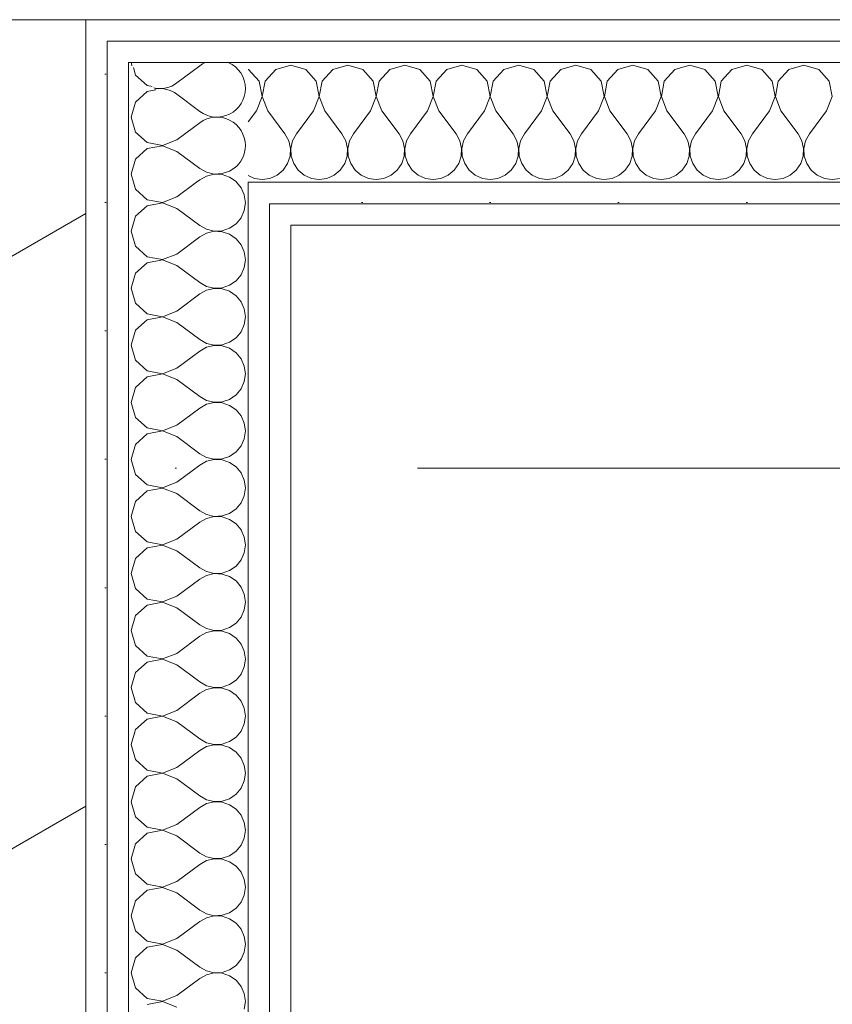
# Model space of a CAD drawing. Header units: millimetres. Extents: x -2532 to 181134, y -4151 to 53885.
# Tile 177 of 220: x 33025 to 33500, y 3732 to 4307. Entities that reach past the tile are written whole.
import ezdxf
from ezdxf.enums import TextEntityAlignment as Align

# ---------------------------------------------------------------- set-up
doc = ezdxf.new("R2010")
doc.units = ezdxf.units.MM
doc.header["$MEASUREMENT"] = 0
doc.linetypes.add('Dot & Dashed', pattern=[670.277762, 352.777767, -176.388884, 0, -141.111112])
doc.linetypes.add('Wipeout_Contour', pattern=[1000, 0, -1000])
for name, color, linetype in [('AR - Teljed', 7, 'Continuous'), ('New_AR - Seinad SS 2', 7, 'Continuous'), ('New_SA - ripplaed', 7, 'Continuous')]:
    doc.layers.add(name, color=color, linetype=linetype)
for name, color, linetype, lineweight in [('AR - Teljed_Pen_No__4', 8, 'Continuous', 13), ('New_AR - Seinad SS 2_Pen_No__207', 5, 'Continuous', 13), ('New_SA - ripplaed_Pen_No__207', 5, 'Continuous', 9)]:
    doc.layers.add(name, color=color, linetype=linetype, lineweight=lineweight)
doc.styles.add('GENERATED_STYLE_1', font='txt')
pattern_1 = [(0, (0, 0), (0, 75), [0, -75])]

# ---------------------------------------------------------------- blocks, each defined once
blk = doc.blocks.new('Slab_180_1', base_point=(32063.91, 3285.23))
at = {"layer": 'New_SA - ripplaed_Pen_No__207', "linetype": 'Continuous'}
h = blk.add_hatch(dxfattribs=at)
h.set_pattern_fill('Grass_0001', color=256, style=0, pattern_type=2)
h.set_pattern_definition([(90, (0, 0), (-600, 0), [86.6025, -259.8076]), (90, (300, 173.2), (-600, 0), [86.6025, -259.8076]), (30, (0, 0), (-300, 519.615), [86.6025, -259.8076]), (30, (0, 346.4), (-300, 519.615), [86.6025, -259.8076]), (150, (0, 0), (300, 519.615), [86.6025, -259.8076]), (150, (0, 346.4), (300, 519.615), [86.6025, -259.8076])])
h.paths.add_polyline_path([(32063.91, 3285.23), (33063.5, 3285.23), (33063.5, 4306.93), (32063.91, 4306.93)])
at = {"layer": 'New_SA - ripplaed_Pen_No__207', "linetype": 'Continuous', "flags": 128}
blk.add_lwpolyline([(32063.91, 3285.23), (33063.5, 3285.23), (33063.5, 4306.93), (32063.91, 4306.93)], close=True, dxfattribs=at)
blk = doc.blocks.new('*X885')
at = {"layer": 'New_AR - Seinad SS 2_Pen_No__207', "linetype": 'Continuous'}
for p, q in [((33091.38, 4279.04), (33092.65, 4274.57)), ((33092.65, 4274.57), (33099.38, 4268.43)), ((33099.38, 4264.91), (33092.65, 4258.76)), ((33099.38, 4268.43), (33102.61, 4267.81)), ((33104.54, 4265.88), (33099.38, 4264.91)), ((33092.65, 4258.76), (33090.16, 4250)), ((33090.16, 4250), (33092.65, 4241.24)), ((33092.65, 4241.24), (33099.38, 4235.09)), ((33116.83, 4236.67), (33126.5, 4243.92)), ((33099.38, 4235.09), (33108.33, 4233.4)), ((33108.33, 4233.4), (33116.83, 4236.67)), ((33099.38, 4231.57), (33092.65, 4225.43)), ((33108.33, 4233.27), (33099.38, 4231.57)), ((33116.83, 4230), (33108.33, 4233.27)), ((33116.83, 4230), (33130.16, 4220)), ((33092.65, 4225.43), (33090.16, 4216.67)), ((33130.16, 4220), (33134.19, 4217.77)), ((33134.19, 4217.77), (33138.67, 4216.73)), ((33143.26, 4216.96), (33147.62, 4218.43)), ((33147.62, 4218.43), (33150.22, 4220.21)), ((33090.16, 4216.67), (33091.51, 4211.93)), ((33128.29, 4211.93), (33130.16, 4213.33)), ((33134.19, 4215.56), (33130.16, 4213.33)), ((33138.67, 4216.6), (33134.19, 4215.56)), ((33138.67, 4216.73), (33143.26, 4216.96)), ((33143.26, 4216.38), (33138.67, 4216.6)), ((33147.62, 4214.91), (33143.26, 4216.38)), ((33151.41, 4212.3), (33147.62, 4214.91)), ((33151.72, 4211.93), (33151.41, 4212.3))]:
    blk.add_line(p, q, dxfattribs=at)
blk = doc.blocks.new('*X886')
at = {"layer": 'New_AR - Seinad SS 2_Pen_No__207', "linetype": 'Continuous'}
for p, q in [((33091.51, 4211.93), (33092.65, 4207.9)), ((33116.83, 4203.33), (33128.29, 4211.93)), ((33154.34, 4208.76), (33151.72, 4211.93)), ((33092.65, 4207.9), (33099.38, 4201.76)), ((33156.2, 4204.55), (33154.34, 4208.76)), ((33099.38, 4201.76), (33108.33, 4200.07)), ((33108.33, 4199.93), (33099.38, 4198.24)), ((33108.33, 4200.07), (33116.83, 4203.33)), ((33116.83, 4196.67), (33108.33, 4199.93)), ((33156.83, 4200), (33156.2, 4204.55)), ((33156.2, 4195.45), (33156.83, 4200)), ((33099.38, 4198.24), (33092.65, 4192.1)), ((33116.83, 4196.67), (33130.16, 4186.67)), ((33154.34, 4191.24), (33156.2, 4195.45)), ((33092.65, 4192.1), (33090.16, 4183.33)), ((33151.41, 4187.7), (33154.34, 4191.24)), ((33090.16, 4183.33), (33092.65, 4174.57)), ((33130.16, 4186.67), (33134.19, 4184.44)), ((33134.19, 4184.44), (33138.67, 4183.4)), ((33138.67, 4183.27), (33134.19, 4182.23)), ((33138.67, 4183.4), (33143.26, 4183.62)), ((33143.26, 4183.04), (33138.67, 4183.27)), ((33143.26, 4183.62), (33147.62, 4185.09)), ((33147.62, 4181.57), (33143.26, 4183.04)), ((33147.62, 4185.09), (33151.41, 4187.7)), ((33116.83, 4170), (33130.16, 4180)), ((33134.19, 4182.23), (33130.16, 4180)), ((33151.41, 4178.97), (33147.62, 4181.57)), ((33154.34, 4175.43), (33151.41, 4178.97)), ((33092.65, 4174.57), (33099.38, 4168.43)), ((33156.2, 4171.22), (33154.34, 4175.43)), ((33156.83, 4166.67), (33156.2, 4171.22)), ((33099.38, 4168.43), (33108.33, 4166.73)), ((33108.33, 4166.6), (33099.38, 4164.91)), ((33108.33, 4166.73), (33116.83, 4170)), ((33116.83, 4163.33), (33108.33, 4166.6)), ((33156.2, 4162.11), (33156.83, 4166.67)), ((33099.38, 4164.91), (33092.65, 4158.76)), ((33116.83, 4163.33), (33130.16, 4153.33)), ((33154.34, 4157.9), (33156.2, 4162.11)), ((33092.65, 4158.76), (33090.16, 4150)), ((33147.62, 4151.76), (33151.41, 4154.36)), ((33151.41, 4154.36), (33154.34, 4157.9)), ((33090.16, 4150), (33092.65, 4141.24)), ((33130.16, 4153.33), (33134.19, 4151.11)), ((33134.19, 4148.89), (33130.16, 4146.67)), ((33134.19, 4151.11), (33138.67, 4150.07)), ((33138.67, 4149.93), (33134.19, 4148.89)), ((33138.67, 4150.07), (33143.26, 4150.29)), ((33143.26, 4149.71), (33138.67, 4149.93)), ((33143.26, 4150.29), (33147.62, 4151.76)), ((33147.62, 4148.24), (33143.26, 4149.71)), ((33151.41, 4145.64), (33147.62, 4148.24)), ((33116.83, 4136.67), (33130.16, 4146.67)), ((33154.34, 4142.1), (33151.41, 4145.64)), ((33092.65, 4141.24), (33099.38, 4135.09)), ((33108.33, 4133.4), (33116.83, 4136.67)), ((33156.2, 4137.89), (33154.34, 4142.1)), ((33156.83, 4133.33), (33156.2, 4137.89)), ((33099.38, 4131.57), (33092.65, 4125.43)), ((33099.38, 4135.09), (33108.33, 4133.4)), ((33108.33, 4133.27), (33099.38, 4131.57)), ((33116.83, 4130), (33108.33, 4133.27)), ((33156.2, 4128.78), (33156.83, 4133.33)), ((33092.65, 4125.43), (33090.16, 4116.67)), ((33116.83, 4130), (33130.16, 4120)), ((33154.34, 4124.57), (33156.2, 4128.78)), ((33130.16, 4120), (33134.19, 4117.77)), ((33147.62, 4118.43), (33151.41, 4121.03)), ((33151.41, 4121.03), (33154.34, 4124.57)), ((33090.16, 4116.67), (33092.65, 4107.9)), ((33134.19, 4115.56), (33130.16, 4113.33)), ((33134.19, 4117.77), (33138.67, 4116.73)), ((33138.67, 4116.6), (33134.19, 4115.56)), ((33138.67, 4116.73), (33143.26, 4116.96)), ((33143.26, 4116.38), (33138.67, 4116.6)), ((33143.26, 4116.96), (33147.62, 4118.43)), ((33147.62, 4114.91), (33143.26, 4116.38)), ((33151.41, 4112.3), (33147.62, 4114.91)), ((33092.65, 4107.9), (33099.38, 4101.76)), ((33116.83, 4103.33), (33130.16, 4113.33)), ((33154.34, 4108.76), (33151.41, 4112.3)), ((33156.2, 4104.55), (33154.34, 4108.76)), ((33108.33, 4100.07), (33116.83, 4103.33)), ((33156.83, 4100), (33156.2, 4104.55)), ((33099.38, 4098.24), (33092.65, 4092.1)), ((33099.38, 4101.76), (33108.33, 4100.07)), ((33108.33, 4099.93), (33099.38, 4098.24)), ((33116.83, 4096.67), (33108.33, 4099.93)), ((33116.83, 4096.67), (33130.16, 4086.67)), ((33156.2, 4095.45), (33156.83, 4100)), ((33092.65, 4092.1), (33090.16, 4083.33)), ((33151.41, 4087.7), (33154.34, 4091.24)), ((33154.34, 4091.24), (33156.2, 4095.45)), ((33130.16, 4086.67), (33134.19, 4084.44)), ((33143.26, 4083.62), (33147.62, 4085.09)), ((33147.62, 4085.09), (33151.41, 4087.7)), ((33090.16, 4083.33), (33092.65, 4074.57)), ((33116.83, 4070), (33130.16, 4080)), ((33134.19, 4082.23), (33130.16, 4080)), ((33134.19, 4084.44), (33138.67, 4083.4)), ((33138.67, 4083.27), (33134.19, 4082.23)), ((33138.67, 4083.4), (33143.26, 4083.62)), ((33143.26, 4083.04), (33138.67, 4083.27)), ((33147.62, 4081.57), (33143.26, 4083.04)), ((33151.41, 4078.97), (33147.62, 4081.57)), ((33092.65, 4074.57), (33099.38, 4068.43)), ((33154.34, 4075.43), (33151.41, 4078.97)), ((33156.2, 4071.22), (33154.34, 4075.43)), ((33099.38, 4068.43), (33108.33, 4066.73)), ((33108.33, 4066.73), (33116.83, 4070)), ((33156.83, 4066.67), (33156.2, 4071.22)), ((33099.38, 4064.91), (33092.65, 4058.76)), ((33108.33, 4066.6), (33099.38, 4064.91)), ((33116.83, 4063.33), (33108.33, 4066.6)), ((33116.83, 4063.33), (33130.16, 4053.33)), ((33154.34, 4057.9), (33156.2, 4062.11)), ((33156.2, 4062.11), (33156.83, 4066.67)), ((33092.65, 4058.76), (33090.16, 4050)), ((33151.41, 4054.36), (33154.34, 4057.9)), ((33130.16, 4053.33), (33134.19, 4051.11)), ((33134.19, 4051.11), (33138.67, 4050.07)), ((33138.67, 4050.07), (33143.26, 4050.29)), ((33143.26, 4050.29), (33147.62, 4051.76)), ((33147.62, 4051.76), (33151.41, 4054.36)), ((33090.16, 4050), (33092.65, 4041.24)), ((33116.83, 4036.67), (33130.16, 4046.67)), ((33134.19, 4048.89), (33130.16, 4046.67)), ((33138.67, 4049.93), (33134.19, 4048.89)), ((33143.26, 4049.71), (33138.67, 4049.93)), ((33147.62, 4048.24), (33143.26, 4049.71)), ((33151.41, 4045.64), (33147.62, 4048.24)), ((33154.34, 4042.1), (33151.41, 4045.64)), ((33092.65, 4041.24), (33099.38, 4035.09)), ((33156.2, 4037.89), (33154.34, 4042.1)), ((33099.38, 4035.09), (33108.33, 4033.4)), ((33108.33, 4033.27), (33099.38, 4031.57)), ((33108.33, 4033.4), (33116.83, 4036.67)), ((33116.83, 4030), (33108.33, 4033.27)), ((33156.83, 4033.33), (33156.2, 4037.89)), ((33156.2, 4028.78), (33156.83, 4033.33)), ((33099.38, 4031.57), (33092.65, 4025.43)), ((33116.83, 4030), (33130.16, 4020)), ((33154.34, 4024.57), (33156.2, 4028.78)), ((33092.65, 4025.43), (33090.16, 4016.67)), ((33151.41, 4021.03), (33154.34, 4024.57)), ((33090.16, 4016.67), (33092.65, 4007.9)), ((33130.16, 4020), (33134.19, 4017.77)), ((33134.19, 4017.77), (33138.67, 4016.73)), ((33138.67, 4016.6), (33134.19, 4015.56)), ((33138.67, 4016.73), (33143.26, 4016.96)), ((33143.26, 4016.38), (33138.67, 4016.6)), ((33143.26, 4016.96), (33147.62, 4018.43)), ((33147.62, 4014.91), (33143.26, 4016.38)), ((33147.62, 4018.43), (33151.41, 4021.03)), ((33116.83, 4003.33), (33130.16, 4013.33)), ((33134.19, 4015.56), (33130.16, 4013.33)), ((33151.41, 4012.3), (33147.62, 4014.91)), ((33154.34, 4008.76), (33151.41, 4012.3)), ((33092.65, 4007.9), (33099.38, 4001.76)), ((33156.2, 4004.55), (33154.34, 4008.76)), ((33156.83, 4000), (33156.2, 4004.55)), ((33099.38, 4001.76), (33108.33, 4000.07)), ((33108.33, 3999.93), (33099.38, 3998.24)), ((33108.33, 4000.07), (33116.83, 4003.33)), ((33116.83, 3996.67), (33108.33, 3999.93)), ((33156.2, 3995.45), (33156.83, 4000)), ((33099.38, 3998.24), (33092.65, 3992.1)), ((33116.83, 3996.67), (33130.16, 3986.67)), ((33154.34, 3991.24), (33156.2, 3995.45)), ((33092.65, 3992.1), (33090.16, 3983.33)), ((33147.62, 3985.09), (33151.41, 3987.7)), ((33151.41, 3987.7), (33154.34, 3991.24)), ((33090.16, 3983.33), (33092.65, 3974.57)), ((33130.16, 3986.67), (33134.19, 3984.44)), ((33134.19, 3982.23), (33130.16, 3980)), ((33134.19, 3984.44), (33138.67, 3983.4)), ((33138.67, 3983.27), (33134.19, 3982.23)), ((33138.67, 3983.4), (33143.26, 3983.62)), ((33143.26, 3983.04), (33138.67, 3983.27)), ((33143.26, 3983.62), (33147.62, 3985.09)), ((33147.62, 3981.57), (33143.26, 3983.04)), ((33151.41, 3978.97), (33147.62, 3981.57)), ((33116.83, 3970), (33130.16, 3980)), ((33154.34, 3975.43), (33151.41, 3978.97)), ((33092.65, 3974.57), (33099.38, 3968.43)), ((33108.33, 3966.73), (33116.83, 3970)), ((33156.2, 3971.22), (33154.34, 3975.43)), ((33156.83, 3966.67), (33156.2, 3971.22)), ((33099.38, 3964.91), (33092.65, 3958.76)), ((33099.38, 3968.43), (33108.33, 3966.73)), ((33108.33, 3966.6), (33099.38, 3964.91)), ((33116.83, 3963.33), (33108.33, 3966.6)), ((33156.2, 3962.11), (33156.83, 3966.67)), ((33092.65, 3958.76), (33090.16, 3950)), ((33116.83, 3963.33), (33130.16, 3953.33)), ((33154.34, 3957.9), (33156.2, 3962.11)), ((33130.16, 3953.33), (33134.19, 3951.11)), ((33147.62, 3951.76), (33151.41, 3954.36)), ((33151.41, 3954.36), (33154.34, 3957.9)), ((33090.16, 3950), (33092.65, 3941.24)), ((33134.19, 3948.89), (33130.16, 3946.67)), ((33134.19, 3951.11), (33138.67, 3950.07)), ((33138.67, 3949.93), (33134.19, 3948.89)), ((33138.67, 3950.07), (33143.26, 3950.29)), ((33143.26, 3949.71), (33138.67, 3949.93)), ((33143.26, 3950.29), (33147.62, 3951.76)), ((33147.62, 3948.24), (33143.26, 3949.71)), ((33151.41, 3945.64), (33147.62, 3948.24)), ((33092.65, 3941.24), (33099.38, 3935.09)), ((33116.83, 3936.67), (33130.16, 3946.67)), ((33154.34, 3942.1), (33151.41, 3945.64)), ((33156.2, 3937.89), (33154.34, 3942.1)), ((33108.33, 3933.4), (33116.83, 3936.67)), ((33156.83, 3933.33), (33156.2, 3937.89)), ((33099.38, 3931.57), (33092.65, 3925.43)), ((33099.38, 3935.09), (33108.33, 3933.4)), ((33108.33, 3933.27), (33099.38, 3931.57)), ((33116.83, 3930), (33108.33, 3933.27)), ((33116.83, 3930), (33130.16, 3920)), ((33156.2, 3928.78), (33156.83, 3933.33)), ((33092.65, 3925.43), (33090.16, 3916.67)), ((33151.41, 3921.03), (33154.34, 3924.57)), ((33154.34, 3924.57), (33156.2, 3928.78)), ((33130.16, 3920), (33134.19, 3917.77)), ((33143.26, 3916.96), (33147.62, 3918.43)), ((33147.62, 3918.43), (33151.41, 3921.03)), ((33090.16, 3916.67), (33092.65, 3907.9)), ((33116.83, 3903.33), (33130.16, 3913.33)), ((33134.19, 3915.56), (33130.16, 3913.33)), ((33134.19, 3917.77), (33138.67, 3916.73)), ((33138.67, 3916.6), (33134.19, 3915.56)), ((33138.67, 3916.73), (33143.26, 3916.96)), ((33143.26, 3916.38), (33138.67, 3916.6)), ((33147.62, 3914.91), (33143.26, 3916.38)), ((33151.41, 3912.3), (33147.62, 3914.91)), ((33154.34, 3908.76), (33151.41, 3912.3)), ((33092.65, 3907.9), (33099.38, 3901.76)), ((33156.2, 3904.55), (33154.34, 3908.76)), ((33099.38, 3901.76), (33108.33, 3900.07)), ((33108.33, 3900.07), (33116.83, 3903.33)), ((33156.83, 3900), (33156.2, 3904.55)), ((33099.38, 3898.24), (33092.65, 3892.1)), ((33108.33, 3899.93), (33099.38, 3898.24)), ((33116.83, 3896.67), (33108.33, 3899.93)), ((33116.83, 3896.67), (33130.16, 3886.67)), ((33154.34, 3891.24), (33156.2, 3895.45)), ((33156.2, 3895.45), (33156.83, 3900)), ((33092.65, 3892.1), (33090.16, 3883.33)), ((33151.41, 3887.7), (33154.34, 3891.24)), ((33130.16, 3886.67), (33134.19, 3884.44)), ((33134.19, 3884.44), (33138.67, 3883.4)), ((33138.67, 3883.4), (33143.26, 3883.62)), ((33143.26, 3883.62), (33147.62, 3885.09)), ((33147.62, 3885.09), (33151.41, 3887.7)), ((33090.16, 3883.33), (33092.65, 3874.57)), ((33116.83, 3870), (33130.16, 3880)), ((33134.19, 3882.23), (33130.16, 3880)), ((33138.67, 3883.27), (33134.19, 3882.23)), ((33143.26, 3883.04), (33138.67, 3883.27)), ((33147.62, 3881.57), (33143.26, 3883.04)), ((33151.41, 3878.97), (33147.62, 3881.57)), ((33154.34, 3875.43), (33151.41, 3878.97)), ((33092.65, 3874.57), (33099.38, 3868.43)), ((33156.2, 3871.22), (33154.34, 3875.43)), ((33099.38, 3868.43), (33108.33, 3866.73)), ((33108.33, 3866.6), (33099.38, 3864.91)), ((33108.33, 3866.73), (33116.83, 3870)), ((33116.83, 3863.33), (33108.33, 3866.6)), ((33156.83, 3866.67), (33156.2, 3871.22)), ((33156.2, 3862.11), (33156.83, 3866.67)), ((33099.38, 3864.91), (33092.65, 3858.76)), ((33116.83, 3863.33), (33130.16, 3853.33)), ((33154.34, 3857.9), (33156.2, 3862.11)), ((33092.65, 3858.76), (33090.16, 3850)), ((33151.41, 3854.36), (33154.34, 3857.9)), ((33090.16, 3850), (33092.65, 3841.24)), ((33130.16, 3853.33), (33134.19, 3851.11)), ((33134.19, 3848.89), (33130.16, 3846.67)), ((33134.19, 3851.11), (33138.67, 3850.07)), ((33138.67, 3849.93), (33134.19, 3848.89)), ((33138.67, 3850.07), (33143.26, 3850.29)), ((33143.26, 3849.71), (33138.67, 3849.93)), ((33143.26, 3850.29), (33147.62, 3851.76)), ((33147.62, 3848.24), (33143.26, 3849.71)), ((33147.62, 3851.76), (33151.41, 3854.36)), ((33116.83, 3836.67), (33130.16, 3846.67)), ((33151.41, 3845.64), (33147.62, 3848.24)), ((33154.34, 3842.1), (33151.41, 3845.64)), ((33092.65, 3841.24), (33099.38, 3835.09)), ((33156.2, 3837.89), (33154.34, 3842.1)), ((33156.83, 3833.33), (33156.2, 3837.89)), ((33099.38, 3835.09), (33108.33, 3833.4)), ((33108.33, 3833.27), (33099.38, 3831.57)), ((33108.33, 3833.4), (33116.83, 3836.67)), ((33116.83, 3830), (33108.33, 3833.27)), ((33156.2, 3828.78), (33156.83, 3833.33)), ((33099.38, 3831.57), (33092.65, 3825.43)), ((33116.83, 3830), (33130.16, 3820)), ((33154.34, 3824.57), (33156.2, 3828.78)), ((33092.65, 3825.43), (33090.16, 3816.67)), ((33147.62, 3818.43), (33151.41, 3821.03)), ((33151.41, 3821.03), (33154.34, 3824.57)), ((33090.16, 3816.67), (33092.65, 3807.9)), ((33130.16, 3820), (33134.19, 3817.77)), ((33134.19, 3815.56), (33130.16, 3813.33)), ((33134.19, 3817.77), (33138.67, 3816.73)), ((33138.67, 3816.6), (33134.19, 3815.56)), ((33138.67, 3816.73), (33143.26, 3816.96)), ((33143.26, 3816.38), (33138.67, 3816.6)), ((33143.26, 3816.96), (33147.62, 3818.43)), ((33147.62, 3814.91), (33143.26, 3816.38)), ((33151.41, 3812.3), (33147.62, 3814.91)), ((33116.83, 3803.33), (33130.16, 3813.33)), ((33154.34, 3808.76), (33151.41, 3812.3)), ((33156.2, 3804.55), (33154.34, 3808.76)), ((33092.65, 3807.9), (33099.38, 3801.76)), ((33108.33, 3800.07), (33116.83, 3803.33)), ((33156.83, 3800), (33156.2, 3804.55)), ((33099.38, 3798.24), (33092.65, 3792.1)), ((33099.38, 3801.76), (33108.33, 3800.07)), ((33108.33, 3799.93), (33099.38, 3798.24)), ((33116.83, 3796.67), (33108.33, 3799.93)), ((33156.2, 3795.45), (33156.83, 3800)), ((33092.65, 3792.1), (33090.16, 3783.33)), ((33116.83, 3796.67), (33130.16, 3786.67)), ((33154.34, 3791.24), (33156.2, 3795.45)), ((33130.16, 3786.67), (33134.19, 3784.44)), ((33147.62, 3785.09), (33151.41, 3787.7)), ((33151.41, 3787.7), (33154.34, 3791.24)), ((33090.16, 3783.33), (33092.65, 3774.57)), ((33116.83, 3770), (33130.16, 3780)), ((33134.19, 3782.23), (33130.16, 3780)), ((33134.19, 3784.44), (33138.67, 3783.4)), ((33138.67, 3783.27), (33134.19, 3782.23)), ((33138.67, 3783.4), (33143.26, 3783.62)), ((33143.26, 3783.04), (33138.67, 3783.27)), ((33143.26, 3783.62), (33147.62, 3785.09)), ((33147.62, 3781.57), (33143.26, 3783.04)), ((33151.41, 3778.97), (33147.62, 3781.57)), ((33092.65, 3774.57), (33099.38, 3768.43)), ((33154.34, 3775.43), (33151.41, 3778.97)), ((33156.2, 3771.22), (33154.34, 3775.43)), ((33099.38, 3768.43), (33108.33, 3766.73)), ((33108.33, 3766.73), (33116.83, 3770)), ((33156.83, 3766.67), (33156.2, 3771.22)), ((33099.38, 3764.91), (33092.65, 3758.76)), ((33108.33, 3766.6), (33099.38, 3764.91)), ((33116.83, 3763.33), (33108.33, 3766.6)), ((33116.83, 3763.33), (33130.16, 3753.33)), ((33156.2, 3762.11), (33156.83, 3766.67)), ((33092.65, 3758.76), (33090.16, 3750)), ((33151.41, 3754.36), (33154.34, 3757.9)), ((33154.34, 3757.9), (33156.2, 3762.11)), ((33130.16, 3753.33), (33134.19, 3751.11)), ((33134.19, 3751.11), (33138.67, 3750.07)), ((33143.26, 3750.29), (33147.62, 3751.76)), ((33147.62, 3751.76), (33151.41, 3754.36)), ((33090.16, 3750), (33092.65, 3741.24)), ((33116.83, 3736.67), (33130.16, 3746.67)), ((33134.19, 3748.89), (33130.16, 3746.67)), ((33138.67, 3749.93), (33134.19, 3748.89)), ((33138.67, 3750.07), (33143.26, 3750.29)), ((33143.26, 3749.71), (33138.67, 3749.93)), ((33147.62, 3748.24), (33143.26, 3749.71)), ((33151.41, 3745.64), (33147.62, 3748.24)), ((33154.34, 3742.1), (33151.41, 3745.64)), ((33092.65, 3741.24), (33099.38, 3735.09)), ((33156.2, 3737.89), (33154.34, 3742.1)), ((33099.38, 3735.09), (33108.33, 3733.4)), ((33108.33, 3733.4), (33116.83, 3736.67)), ((33156.83, 3733.33), (33156.2, 3737.89)), ((33108.33, 3733.27), (33099.38, 3731.57)), ((33116.83, 3730), (33108.33, 3733.27)), ((33156.2, 3728.78), (33156.83, 3733.33))]:
    blk.add_line(p, q, dxfattribs=at)
blk = doc.blocks.new('*X887')
at = {"layer": 'New_AR - Seinad SS 2_Pen_No__207', "linetype": 'Continuous'}
for p, q in [((33116.83, 4270), (33130.16, 4280)), ((33116.83, 4263.33), (33130.16, 4253.33)), ((33126.5, 4243.92), (33130.16, 4246.67))]:
    blk.add_line(p, q, dxfattribs=at)
for centre, start, end in [((33106.83, 4283.33), 184.83642, 191.8702), ((33140.16, 4266.67), 113.69628, 126.8699), ((33140.16, 4266.67), 0, 66.30372), ((33106.83, 4283.33), 258.1298, 306.8699), ((33106.83, 4250), 53.1301, 99.77569), ((33140.16, 4266.67), 233.1301, 0), ((33140.16, 4233.33), 0, 126.8699), ((33140.16, 4233.33), 307.51147, 0)]:
    blk.add_arc(centre, 16.67, start, end, dxfattribs=at)
blk = doc.blocks.new('Wall_225_1', base_point=(33063.5, 3285.23))
at = {"linetype": 'Wipeout_Contour', "ltscale": 100038.101607}
blk.add_wipeout([(33076, 4294.43), (33063.5, 4306.93), (33063.5, 4294.43)], dxfattribs=at).dxf.layer = 'New_AR - Seinad SS 2'
at = {"layer": 'New_AR - Seinad SS 2_Pen_No__207', "linetype": 'Continuous'}
h = blk.add_hatch(dxfattribs=at)
h.set_pattern_fill('Gypsum_0001', color=256, style=0, pattern_type=2)
h.set_pattern_definition(pattern_1)
h.paths.add_polyline_path([(33076, 4294.43), (33063.5, 4306.93), (33063.5, 4294.43)])
at = {"linetype": 'Wipeout_Contour', "ltscale": 133159.889924}
blk.add_wipeout([(33076, 3285.22), (33076, 4294.43), (33063.5, 4294.43), (33063.5, 3285.23)], dxfattribs=at).dxf.layer = 'New_AR - Seinad SS 2'
at = {"layer": 'New_AR - Seinad SS 2_Pen_No__207', "linetype": 'Continuous'}
h = blk.add_hatch(dxfattribs=at)
h.set_pattern_fill('Gypsum_0001', color=256, style=0, pattern_type=2)
h.set_pattern_definition(pattern_1)
h.paths.add_polyline_path([(33076, 3285.22), (33076, 4294.43), (33063.5, 4294.43), (33063.5, 3285.23)])
at = {"layer": 'New_AR - Seinad SS 2_Pen_No__207', "linetype": 'Continuous', "flags": 128}
blk.add_lwpolyline([(33063.5, 4306.93), (33063.5, 3285.23)], dxfattribs=at)
at = {"linetype": 'Wipeout_Contour', "ltscale": 100070.46368}
blk.add_wipeout([(33076, 4281.93), (33088.5, 4281.93), (33076, 4294.43)], dxfattribs=at).dxf.layer = 'New_AR - Seinad SS 2'
at = {"layer": 'New_AR - Seinad SS 2_Pen_No__207', "linetype": 'Continuous'}
h = blk.add_hatch(dxfattribs=at)
h.set_pattern_fill('Gypsum_0001', color=256, style=0, pattern_type=2)
h.set_pattern_definition(pattern_1)
h.paths.add_polyline_path([(33076, 4281.93), (33088.5, 4281.93), (33076, 4294.43)])
at = {"linetype": 'Wipeout_Contour', "ltscale": 133203.879673}
blk.add_wipeout([(33076, 3272.72), (33088.5, 3272.72), (33088.5, 4281.93), (33076, 4281.93)], dxfattribs=at).dxf.layer = 'New_AR - Seinad SS 2'
at = {"layer": 'New_AR - Seinad SS 2_Pen_No__207', "linetype": 'Continuous'}
h = blk.add_hatch(dxfattribs=at)
h.set_pattern_fill('Gypsum_0001', color=256, style=0, pattern_type=2)
h.set_pattern_definition(pattern_1)
h.paths.add_polyline_path([(33076, 3272.72), (33088.5, 3272.72), (33088.5, 4281.93), (33076, 4281.93)])
for p, q in [((33076, 4294.43), (33076, 4281.93)), ((33076, 4281.93), (33076, 3272.72))]:
    blk.add_line(p, q, dxfattribs=at)
at = {"linetype": 'Wipeout_Contour', "ltscale": 100051.246572}
blk.add_wipeout([(33076, 4306.93), (33063.5, 4306.93), (33076, 4294.43)], dxfattribs=at).dxf.layer = 'New_AR - Seinad SS 2'
at = {"linetype": 'Wipeout_Contour', "ltscale": 100145.26786}
blk.add_wipeout([(33158.5, 4211.93), (33088.5, 4281.93), (33088.5, 4211.93)], dxfattribs=at).dxf.layer = 'New_AR - Seinad SS 2'
at = {"layer": 'New_AR - Seinad SS 2_Pen_No__207', "linetype": 'Continuous'}
h = blk.add_hatch(dxfattribs=at)
h.set_pattern_fill('Gypsum_0001', color=256, style=0, pattern_type=2)
h.set_pattern_definition(pattern_1)
h.paths.add_polyline_path([(33076, 4306.93), (33063.5, 4306.93), (33076, 4294.43)])
at = {"layer": 'New_AR - Seinad SS 2_Pen_No__207', "linetype": 'Continuous', "flags": 128}
blk.add_lwpolyline([(33063.5, 4306.93), (33076, 4306.93)], dxfattribs=at)
at = {"layer": 'New_AR - Seinad SS 2'}
blk.add_blockref('*X885', (0, 0), dxfattribs=at)
at = {"linetype": 'Wipeout_Contour', "ltscale": 133347.539921}
blk.add_wipeout([(33158.5, 3260.21), (33158.5, 4211.93), (33088.5, 4211.93), (33088.5, 3260.22)], dxfattribs=at).dxf.layer = 'New_AR - Seinad SS 2'
at = {"layer": 'New_AR - Seinad SS 2_Pen_No__207', "linetype": 'Continuous'}
for p, q in [((33088.5, 4281.93), (33088.5, 4211.93)), ((33088.5, 4211.93), (33088.5, 3272.72))]:
    blk.add_line(p, q, dxfattribs=at)
at = {"layer": 'New_AR - Seinad SS 2'}
blk.add_blockref('*X886', (0, 0), dxfattribs=at)
at = {"linetype": 'Wipeout_Contour', "ltscale": 100083.603646}
blk.add_wipeout([(33088.5, 4294.43), (33076, 4294.43), (33088.5, 4281.93)], dxfattribs=at).dxf.layer = 'New_AR - Seinad SS 2'
at = {"linetype": 'Wipeout_Contour', "ltscale": 100284.494821}
blk.add_wipeout([(33171, 4199.43), (33158.5, 4211.93), (33158.5, 4199.43)], dxfattribs=at).dxf.layer = 'New_AR - Seinad SS 2'
at = {"layer": 'New_AR - Seinad SS 2_Pen_No__207', "linetype": 'Continuous'}
h = blk.add_hatch(dxfattribs=at)
h.set_pattern_fill('Gypsum_0001', color=256, style=0, pattern_type=2)
h.set_pattern_definition(pattern_1)
h.paths.add_polyline_path([(33088.5, 4294.43), (33076, 4294.43), (33088.5, 4281.93)])
h = blk.add_hatch(dxfattribs=at)
h.set_pattern_fill('Gypsum_0001', color=256, style=0, pattern_type=2)
h.set_pattern_definition(pattern_1)
h.paths.add_polyline_path([(33171, 4199.43), (33158.5, 4211.93), (33158.5, 4199.43)])
at = {"linetype": 'Wipeout_Contour', "ltscale": 133494.787717}
blk.add_wipeout([(33171, 3190.21), (33171, 4199.43), (33158.5, 4199.43), (33158.5, 3190.21)], dxfattribs=at).dxf.layer = 'New_AR - Seinad SS 2'
at = {"layer": 'New_AR - Seinad SS 2_Pen_No__207', "linetype": 'Continuous'}
h = blk.add_hatch(dxfattribs=at)
h.set_pattern_fill('Gypsum_0001', color=256, style=0, pattern_type=2)
h.set_pattern_definition(pattern_1)
h.paths.add_polyline_path([(33171, 3190.21), (33171, 4199.43), (33158.5, 4199.43), (33158.5, 3190.21)])
for p, q in [((33158.5, 4211.93), (33158.5, 4199.43)), ((33158.5, 4199.43), (33158.5, 3260.21))]:
    blk.add_line(p, q, dxfattribs=at)
at = {"linetype": 'Wipeout_Contour', "ltscale": 100222.736926}
blk.add_wipeout([(33158.5, 4281.93), (33088.5, 4281.93), (33158.5, 4211.93)], dxfattribs=at).dxf.layer = 'New_AR - Seinad SS 2'
at = {"linetype": 'Wipeout_Contour', "ltscale": 100316.990483}
blk.add_wipeout([(33183.5, 4186.93), (33171, 4199.43), (33171, 4186.93)], dxfattribs=at).dxf.layer = 'New_AR - Seinad SS 2'
at = {"layer": 'New_AR - Seinad SS 2_Pen_No__207', "linetype": 'Continuous'}
h = blk.add_hatch(dxfattribs=at)
h.set_pattern_fill('Gypsum_0001', color=256, style=0, pattern_type=2)
h.set_pattern_definition(pattern_1)
h.paths.add_polyline_path([(33183.5, 4186.93), (33171, 4199.43), (33171, 4186.93)])
blk.add_line((33158.5, 4281.93), (33088.5, 4281.93), dxfattribs=at)
at = {"layer": 'New_AR - Seinad SS 2'}
blk.add_blockref('*X887', (0, 0), dxfattribs=at)
at = {"linetype": 'Wipeout_Contour', "ltscale": 133538.951676}
blk.add_wipeout([(33183.5, 3177.71), (33183.5, 4186.93), (33171, 4186.93), (33171, 3177.71)], dxfattribs=at).dxf.layer = 'New_AR - Seinad SS 2'
at = {"layer": 'New_AR - Seinad SS 2_Pen_No__207', "linetype": 'Continuous'}
h = blk.add_hatch(dxfattribs=at)
h.set_pattern_fill('Gypsum_0001', color=256, style=0, pattern_type=2)
h.set_pattern_definition(pattern_1)
h.paths.add_polyline_path([(33183.5, 3177.71), (33183.5, 4186.93), (33171, 4186.93), (33171, 3177.71)])
for p, q in [((33171, 4199.43), (33171, 4186.93)), ((33171, 4186.93), (33171, 3177.71))]:
    blk.add_line(p, q, dxfattribs=at)
at = {"layer": 'New_AR - Seinad SS 2_Pen_No__207', "linetype": 'Continuous', "flags": 128}
blk.add_lwpolyline([(33183.5, 3177.71), (33183.5, 4186.93)], dxfattribs=at)
at = {"linetype": 'Wipeout_Contour', "ltscale": 100297.601811}
blk.add_wipeout([(33171, 4211.93), (33158.5, 4211.93), (33171, 4199.43)], dxfattribs=at).dxf.layer = 'New_AR - Seinad SS 2'
at = {"layer": 'New_AR - Seinad SS 2_Pen_No__207', "linetype": 'Continuous'}
h = blk.add_hatch(dxfattribs=at)
h.set_pattern_fill('Gypsum_0001', color=256, style=0, pattern_type=2)
h.set_pattern_definition(pattern_1)
h.paths.add_polyline_path([(33171, 4211.93), (33158.5, 4211.93), (33171, 4199.43)])
blk.add_line((33171, 4211.93), (33158.5, 4211.93), dxfattribs=at)
at = {"linetype": 'Wipeout_Contour', "ltscale": 100330.09248}
blk.add_wipeout([(33183.5, 4199.43), (33171, 4199.43), (33183.5, 4186.93)], dxfattribs=at).dxf.layer = 'New_AR - Seinad SS 2'
at = {"layer": 'New_AR - Seinad SS 2_Pen_No__207', "linetype": 'Continuous'}
h = blk.add_hatch(dxfattribs=at)
h.set_pattern_fill('Gypsum_0001', color=256, style=0, pattern_type=2)
h.set_pattern_definition(pattern_1)
h.paths.add_polyline_path([(33183.5, 4199.43), (33171, 4199.43), (33183.5, 4186.93)])
blk = doc.blocks.new('*X889')
at = {"layer": 'New_AR - Seinad SS 2_Pen_No__207', "linetype": 'Continuous'}
for p, q in [((33158.76, 4277.77), (33158.5, 4277.85)), ((33164.91, 4271.05), (33158.76, 4277.77)), ((33174.57, 4277.77), (33168.43, 4271.05)), ((33183.33, 4280.26), (33174.57, 4277.77)), ((33192.1, 4277.77), (33183.33, 4280.26)), ((33198.24, 4271.05), (33192.1, 4277.77)), ((33207.9, 4277.77), (33201.76, 4271.05)), ((33216.67, 4280.26), (33207.9, 4277.77)), ((33225.43, 4277.77), (33216.67, 4280.26)), ((33231.57, 4271.05), (33225.43, 4277.77)), ((33241.24, 4277.77), (33235.09, 4271.05)), ((33250, 4280.26), (33241.24, 4277.77)), ((33258.76, 4277.77), (33250, 4280.26)), ((33264.91, 4271.05), (33258.76, 4277.77)), ((33274.57, 4277.77), (33268.43, 4271.05)), ((33283.33, 4280.26), (33274.57, 4277.77)), ((33292.1, 4277.77), (33283.33, 4280.26)), ((33298.24, 4271.05), (33292.1, 4277.77)), ((33307.9, 4277.77), (33301.76, 4271.05)), ((33316.67, 4280.26), (33307.9, 4277.77)), ((33325.43, 4277.77), (33316.67, 4280.26)), ((33331.57, 4271.05), (33325.43, 4277.77)), ((33341.24, 4277.77), (33335.09, 4271.05)), ((33350, 4280.26), (33341.24, 4277.77)), ((33358.76, 4277.77), (33350, 4280.26)), ((33364.91, 4271.05), (33358.76, 4277.77)), ((33374.57, 4277.77), (33368.43, 4271.05)), ((33383.33, 4280.26), (33374.57, 4277.77)), ((33392.1, 4277.77), (33383.33, 4280.26)), ((33398.24, 4271.05), (33392.1, 4277.77)), ((33407.9, 4277.77), (33401.76, 4271.05)), ((33416.67, 4280.26), (33407.9, 4277.77)), ((33425.43, 4277.77), (33416.67, 4280.26)), ((33431.57, 4271.05), (33425.43, 4277.77)), ((33441.24, 4277.77), (33435.09, 4271.05)), ((33450, 4280.26), (33441.24, 4277.77)), ((33458.76, 4277.77), (33450, 4280.26)), ((33464.91, 4271.05), (33458.76, 4277.77)), ((33474.57, 4277.77), (33468.43, 4271.05)), ((33483.33, 4280.26), (33474.57, 4277.77)), ((33492.1, 4277.77), (33483.33, 4280.26)), ((33498.24, 4271.05), (33492.1, 4277.77)), ((33166.6, 4262.1), (33164.91, 4271.05)), ((33168.43, 4271.05), (33166.73, 4262.1)), ((33199.93, 4262.1), (33198.24, 4271.05)), ((33201.76, 4271.05), (33200.07, 4262.1)), ((33233.27, 4262.1), (33231.57, 4271.05)), ((33235.09, 4271.05), (33233.4, 4262.1)), ((33266.6, 4262.1), (33264.91, 4271.05)), ((33268.43, 4271.05), (33266.73, 4262.1)), ((33299.93, 4262.1), (33298.24, 4271.05)), ((33301.76, 4271.05), (33300.07, 4262.1)), ((33333.27, 4262.1), (33331.57, 4271.05)), ((33335.09, 4271.05), (33333.4, 4262.1)), ((33366.6, 4262.1), (33364.91, 4271.05)), ((33368.43, 4271.05), (33366.73, 4262.1)), ((33399.93, 4262.1), (33398.24, 4271.05)), ((33401.76, 4271.05), (33400.07, 4262.1)), ((33433.27, 4262.1), (33431.57, 4271.05)), ((33435.09, 4271.05), (33433.4, 4262.1)), ((33466.6, 4262.1), (33464.91, 4271.05)), ((33468.43, 4271.05), (33466.73, 4262.1)), ((33499.93, 4262.1), (33498.24, 4271.05)), ((33163.33, 4253.59), (33166.6, 4262.1)), ((33166.73, 4262.1), (33170, 4253.59)), ((33196.67, 4253.59), (33199.93, 4262.1)), ((33200.07, 4262.1), (33203.33, 4253.59)), ((33230, 4253.59), (33233.27, 4262.1)), ((33233.4, 4262.1), (33236.67, 4253.59)), ((33263.33, 4253.59), (33266.6, 4262.1)), ((33266.73, 4262.1), (33270, 4253.59)), ((33296.67, 4253.59), (33299.93, 4262.1)), ((33300.07, 4262.1), (33303.33, 4253.59)), ((33330, 4253.59), (33333.27, 4262.1)), ((33333.4, 4262.1), (33336.67, 4253.59)), ((33363.33, 4253.59), (33366.6, 4262.1)), ((33366.73, 4262.1), (33370, 4253.59)), ((33396.67, 4253.59), (33399.93, 4262.1)), ((33400.07, 4262.1), (33403.33, 4253.59)), ((33430, 4253.59), (33433.27, 4262.1)), ((33433.4, 4262.1), (33436.67, 4253.59)), ((33463.33, 4253.59), (33466.6, 4262.1)), ((33466.73, 4262.1), (33470, 4253.59)), ((33496.67, 4253.59), (33499.93, 4262.1)), ((33163.33, 4253.59), (33158.5, 4247.15)), ((33170, 4253.59), (33180, 4240.26)), ((33196.67, 4253.59), (33186.67, 4240.26)), ((33203.33, 4253.59), (33213.33, 4240.26)), ((33230, 4253.59), (33220, 4240.26)), ((33236.67, 4253.59), (33246.67, 4240.26)), ((33263.33, 4253.59), (33253.33, 4240.26)), ((33270, 4253.59), (33280, 4240.26)), ((33296.67, 4253.59), (33286.67, 4240.26)), ((33303.33, 4253.59), (33313.33, 4240.26)), ((33330, 4253.59), (33320, 4240.26)), ((33336.67, 4253.59), (33346.67, 4240.26)), ((33363.33, 4253.59), (33353.33, 4240.26)), ((33370, 4253.59), (33380, 4240.26)), ((33396.67, 4253.59), (33386.67, 4240.26)), ((33403.33, 4253.59), (33413.33, 4240.26)), ((33430, 4253.59), (33420, 4240.26)), ((33436.67, 4253.59), (33446.67, 4240.26)), ((33463.33, 4253.59), (33453.33, 4240.26)), ((33470, 4253.59), (33480, 4240.26)), ((33496.67, 4253.59), (33486.67, 4240.26)), ((33182.23, 4236.24), (33180, 4240.26)), ((33186.67, 4240.26), (33184.44, 4236.24)), ((33215.56, 4236.24), (33213.33, 4240.26)), ((33220, 4240.26), (33217.77, 4236.24)), ((33248.89, 4236.24), (33246.67, 4240.26)), ((33253.33, 4240.26), (33251.11, 4236.24)), ((33282.23, 4236.24), (33280, 4240.26)), ((33286.67, 4240.26), (33284.44, 4236.24)), ((33315.56, 4236.24), (33313.33, 4240.26)), ((33320, 4240.26), (33317.77, 4236.24)), ((33348.89, 4236.24), (33346.67, 4240.26)), ((33353.33, 4240.26), (33351.11, 4236.24)), ((33382.23, 4236.24), (33380, 4240.26)), ((33386.67, 4240.26), (33384.44, 4236.24)), ((33415.56, 4236.24), (33413.33, 4240.26)), ((33420, 4240.26), (33417.77, 4236.24)), ((33448.89, 4236.24), (33446.67, 4240.26)), ((33453.33, 4240.26), (33451.11, 4236.24)), ((33482.23, 4236.24), (33480, 4240.26)), ((33486.67, 4240.26), (33484.44, 4236.24)), ((33183.27, 4231.76), (33182.23, 4236.24)), ((33184.44, 4236.24), (33183.4, 4231.76)), ((33216.6, 4231.76), (33215.56, 4236.24)), ((33217.77, 4236.24), (33216.73, 4231.76)), ((33249.93, 4231.76), (33248.89, 4236.24)), ((33251.11, 4236.24), (33250.07, 4231.76)), ((33283.27, 4231.76), (33282.23, 4236.24)), ((33284.44, 4236.24), (33283.4, 4231.76)), ((33316.6, 4231.76), (33315.56, 4236.24)), ((33317.77, 4236.24), (33316.73, 4231.76)), ((33349.93, 4231.76), (33348.89, 4236.24)), ((33351.11, 4236.24), (33350.07, 4231.76)), ((33383.27, 4231.76), (33382.23, 4236.24)), ((33384.44, 4236.24), (33383.4, 4231.76)), ((33416.6, 4231.76), (33415.56, 4236.24)), ((33417.77, 4236.24), (33416.73, 4231.76)), ((33449.93, 4231.76), (33448.89, 4236.24)), ((33451.11, 4236.24), (33450.07, 4231.76)), ((33483.27, 4231.76), (33482.23, 4236.24)), ((33484.44, 4236.24), (33483.4, 4231.76)), ((33183.04, 4227.17), (33183.27, 4231.76)), ((33183.4, 4231.76), (33183.62, 4227.17)), ((33216.38, 4227.17), (33216.6, 4231.76)), ((33216.73, 4231.76), (33216.96, 4227.17)), ((33249.71, 4227.17), (33249.93, 4231.76)), ((33250.07, 4231.76), (33250.29, 4227.17)), ((33283.04, 4227.17), (33283.27, 4231.76)), ((33283.4, 4231.76), (33283.62, 4227.17)), ((33316.38, 4227.17), (33316.6, 4231.76)), ((33316.73, 4231.76), (33316.96, 4227.17)), ((33349.71, 4227.17), (33349.93, 4231.76)), ((33350.07, 4231.76), (33350.29, 4227.17)), ((33383.04, 4227.17), (33383.27, 4231.76)), ((33383.4, 4231.76), (33383.62, 4227.17)), ((33416.38, 4227.17), (33416.6, 4231.76)), ((33416.73, 4231.76), (33416.96, 4227.17)), ((33449.71, 4227.17), (33449.93, 4231.76)), ((33450.07, 4231.76), (33450.29, 4227.17)), ((33483.04, 4227.17), (33483.27, 4231.76)), ((33483.4, 4231.76), (33483.62, 4227.17)), ((33181.57, 4222.81), (33183.04, 4227.17)), ((33183.62, 4227.17), (33185.09, 4222.81)), ((33214.91, 4222.81), (33216.38, 4227.17)), ((33216.96, 4227.17), (33218.43, 4222.81)), ((33248.24, 4222.81), (33249.71, 4227.17)), ((33250.29, 4227.17), (33251.76, 4222.81)), ((33281.57, 4222.81), (33283.04, 4227.17)), ((33283.62, 4227.17), (33285.09, 4222.81)), ((33314.91, 4222.81), (33316.38, 4227.17)), ((33316.96, 4227.17), (33318.43, 4222.81)), ((33348.24, 4222.81), (33349.71, 4227.17)), ((33350.29, 4227.17), (33351.76, 4222.81)), ((33381.57, 4222.81), (33383.04, 4227.17)), ((33383.62, 4227.17), (33385.09, 4222.81)), ((33414.91, 4222.81), (33416.38, 4227.17)), ((33416.96, 4227.17), (33418.43, 4222.81)), ((33448.24, 4222.81), (33449.71, 4227.17)), ((33450.29, 4227.17), (33451.76, 4222.81)), ((33481.57, 4222.81), (33483.04, 4227.17)), ((33483.62, 4227.17), (33485.09, 4222.81)), ((33175.43, 4216.08), (33178.97, 4219.02)), ((33178.97, 4219.02), (33181.57, 4222.81)), ((33185.09, 4222.81), (33187.7, 4219.02)), ((33187.7, 4219.02), (33191.24, 4216.08)), ((33208.76, 4216.08), (33212.3, 4219.02)), ((33212.3, 4219.02), (33214.91, 4222.81)), ((33218.43, 4222.81), (33221.03, 4219.02)), ((33221.03, 4219.02), (33224.57, 4216.08)), ((33242.1, 4216.08), (33245.64, 4219.02)), ((33245.64, 4219.02), (33248.24, 4222.81)), ((33251.76, 4222.81), (33254.36, 4219.02)), ((33254.36, 4219.02), (33257.9, 4216.08)), ((33275.43, 4216.08), (33278.97, 4219.02)), ((33278.97, 4219.02), (33281.57, 4222.81)), ((33285.09, 4222.81), (33287.7, 4219.02)), ((33287.7, 4219.02), (33291.24, 4216.08)), ((33308.76, 4216.08), (33312.3, 4219.02)), ((33312.3, 4219.02), (33314.91, 4222.81)), ((33318.43, 4222.81), (33321.03, 4219.02)), ((33321.03, 4219.02), (33324.57, 4216.08)), ((33342.1, 4216.08), (33345.64, 4219.02)), ((33345.64, 4219.02), (33348.24, 4222.81)), ((33351.76, 4222.81), (33354.36, 4219.02)), ((33354.36, 4219.02), (33357.9, 4216.08)), ((33375.43, 4216.08), (33378.97, 4219.02)), ((33378.97, 4219.02), (33381.57, 4222.81)), ((33385.09, 4222.81), (33387.7, 4219.02)), ((33387.7, 4219.02), (33391.24, 4216.08)), ((33408.76, 4216.08), (33412.3, 4219.02)), ((33412.3, 4219.02), (33414.91, 4222.81)), ((33418.43, 4222.81), (33421.03, 4219.02)), ((33421.03, 4219.02), (33424.57, 4216.08)), ((33442.1, 4216.08), (33445.64, 4219.02)), ((33445.64, 4219.02), (33448.24, 4222.81)), ((33451.76, 4222.81), (33454.36, 4219.02)), ((33454.36, 4219.02), (33457.9, 4216.08)), ((33475.43, 4216.08), (33478.97, 4219.02)), ((33478.97, 4219.02), (33481.57, 4222.81)), ((33485.09, 4222.81), (33487.7, 4219.02)), ((33487.7, 4219.02), (33491.24, 4216.08)), ((33158.5, 4215.82), (33162.11, 4214.23)), ((33162.11, 4214.23), (33166.67, 4213.59)), ((33166.67, 4213.59), (33171.22, 4214.23)), ((33171.22, 4214.23), (33175.43, 4216.08)), ((33191.24, 4216.08), (33195.45, 4214.23)), ((33195.45, 4214.23), (33200, 4213.59)), ((33200, 4213.59), (33204.55, 4214.23)), ((33204.55, 4214.23), (33208.76, 4216.08)), ((33224.57, 4216.08), (33228.78, 4214.23)), ((33228.78, 4214.23), (33233.33, 4213.59)), ((33233.33, 4213.59), (33237.89, 4214.23)), ((33237.89, 4214.23), (33242.1, 4216.08)), ((33257.9, 4216.08), (33262.11, 4214.23)), ((33262.11, 4214.23), (33266.67, 4213.59)), ((33266.67, 4213.59), (33271.22, 4214.23)), ((33271.22, 4214.23), (33275.43, 4216.08)), ((33291.24, 4216.08), (33295.45, 4214.23)), ((33295.45, 4214.23), (33300, 4213.59)), ((33300, 4213.59), (33304.55, 4214.23)), ((33304.55, 4214.23), (33308.76, 4216.08)), ((33324.57, 4216.08), (33328.78, 4214.23)), ((33328.78, 4214.23), (33333.33, 4213.59)), ((33333.33, 4213.59), (33337.89, 4214.23)), ((33337.89, 4214.23), (33342.1, 4216.08)), ((33357.9, 4216.08), (33362.11, 4214.23)), ((33362.11, 4214.23), (33366.67, 4213.59)), ((33366.67, 4213.59), (33371.22, 4214.23)), ((33371.22, 4214.23), (33375.43, 4216.08)), ((33391.24, 4216.08), (33395.45, 4214.23)), ((33395.45, 4214.23), (33400, 4213.59)), ((33400, 4213.59), (33404.55, 4214.23)), ((33404.55, 4214.23), (33408.76, 4216.08)), ((33424.57, 4216.08), (33428.78, 4214.23)), ((33428.78, 4214.23), (33433.33, 4213.59)), ((33433.33, 4213.59), (33437.89, 4214.23)), ((33437.89, 4214.23), (33442.1, 4216.08)), ((33457.9, 4216.08), (33462.11, 4214.23)), ((33462.11, 4214.23), (33466.67, 4213.59)), ((33466.67, 4213.59), (33471.22, 4214.23)), ((33471.22, 4214.23), (33475.43, 4216.08)), ((33491.24, 4216.08), (33495.45, 4214.23)), ((33495.45, 4214.23), (33500, 4213.59)), ((33500, 4213.59), (33504.55, 4214.23))]:
    blk.add_line(p, q, dxfattribs=at)
blk = doc.blocks.new('Wall_226_1', base_point=(33063.5, 4306.93))
at = {"linetype": 'Wipeout_Contour', "ltscale": 138167.331476}
blk.add_wipeout([(33076, 4294.43), (35469.47, 4294.43), (35469.47, 4306.93), (33076, 4306.93)], dxfattribs=at).dxf.layer = 'New_AR - Seinad SS 2'
at = {"layer": 'New_AR - Seinad SS 2_Pen_No__207', "linetype": 'Continuous'}
h = blk.add_hatch(dxfattribs=at)
h.set_pattern_fill('Gypsum_0001', color=256, style=0, pattern_type=2)
h.set_pattern_definition(pattern_1)
h.paths.add_polyline_path([(33076, 4294.43), (35469.47, 4294.43), (35469.47, 4306.93), (33076, 4306.93)])
at = {"layer": 'New_AR - Seinad SS 2_Pen_No__207', "linetype": 'Continuous', "flags": 128}
blk.add_lwpolyline([(35469.47, 4306.93), (33076, 4306.93)], dxfattribs=at)
at = {"linetype": 'Wipeout_Contour', "ltscale": 138185.900372}
blk.add_wipeout([(33088.5, 4281.93), (35469.47, 4281.93), (35469.47, 4294.43), (33088.5, 4294.43)], dxfattribs=at).dxf.layer = 'New_AR - Seinad SS 2'
at = {"layer": 'New_AR - Seinad SS 2_Pen_No__207', "linetype": 'Continuous'}
h = blk.add_hatch(dxfattribs=at)
h.set_pattern_fill('Gypsum_0001', color=256, style=0, pattern_type=2)
h.set_pattern_definition(pattern_1)
h.paths.add_polyline_path([(33088.5, 4281.93), (35469.47, 4281.93), (35469.47, 4294.43), (33088.5, 4294.43)])
for p, q in [((33088.5, 4294.43), (33076, 4294.43)), ((35469.47, 4294.43), (33088.5, 4294.43))]:
    blk.add_line(p, q, dxfattribs=at)
at = {"linetype": 'Wipeout_Contour', "ltscale": 138304.423451}
blk.add_wipeout([(33158.5, 4211.93), (35469.47, 4211.93), (35469.47, 4281.93), (33158.5, 4281.93)], dxfattribs=at).dxf.layer = 'New_AR - Seinad SS 2'
at = {"layer": 'New_AR - Seinad SS 2_Pen_No__207', "linetype": 'Continuous'}
for p, q in [((33158.5, 4281.93), (33088.5, 4281.93)), ((35469.47, 4281.93), (33158.5, 4281.93))]:
    blk.add_line(p, q, dxfattribs=at)
at = {"layer": 'New_AR - Seinad SS 2'}
blk.add_blockref('*X889', (0, 0), dxfattribs=at)
at = {"linetype": 'Wipeout_Contour', "ltscale": 138308.965561}
blk.add_wipeout([(33171, 4199.43), (35469.47, 4199.43), (35469.47, 4211.93), (33171, 4211.93)], dxfattribs=at).dxf.layer = 'New_AR - Seinad SS 2'
at = {"layer": 'New_AR - Seinad SS 2_Pen_No__207', "linetype": 'Continuous'}
h = blk.add_hatch(dxfattribs=at)
h.set_pattern_fill('Gypsum_0001', color=256, style=0, pattern_type=2)
h.set_pattern_definition(pattern_1)
h.paths.add_polyline_path([(33171, 4199.43), (35469.47, 4199.43), (35469.47, 4211.93), (33171, 4211.93)])
for p, q in [((33171, 4211.93), (33158.5, 4211.93)), ((35469.47, 4211.93), (33171, 4211.93))]:
    blk.add_line(p, q, dxfattribs=at)
at = {"linetype": 'Wipeout_Contour', "ltscale": 138327.689037}
blk.add_wipeout([(33183.5, 4186.93), (35469.47, 4186.93), (35469.47, 4199.43), (33183.5, 4199.43)], dxfattribs=at).dxf.layer = 'New_AR - Seinad SS 2'
at = {"layer": 'New_AR - Seinad SS 2_Pen_No__207', "linetype": 'Continuous'}
h = blk.add_hatch(dxfattribs=at)
h.set_pattern_fill('Gypsum_0001', color=256, style=0, pattern_type=2)
h.set_pattern_definition(pattern_1)
h.paths.add_polyline_path([(33183.5, 4186.93), (35469.47, 4186.93), (35469.47, 4199.43), (33183.5, 4199.43)])
for p, q in [((33183.5, 4199.43), (33171, 4199.43)), ((35469.47, 4199.43), (33183.5, 4199.43))]:
    blk.add_line(p, q, dxfattribs=at)
at = {"layer": 'New_AR - Seinad SS 2_Pen_No__207', "linetype": 'Continuous', "flags": 128}
blk.add_lwpolyline([(33183.5, 4186.93), (35469.47, 4186.93)], dxfattribs=at)
blk = doc.blocks.new('Standard grid marker')
at = {"layer": 'AR - Teljed_Pen_No__4', "linetype": 'Dot & Dashed'}
blk.add_line((1000, 0), (44867.92, 0), dxfattribs=at)
at = {"layer": 'AR - Teljed_Pen_No__4', "style": 'GENERATED_STYLE_1'}
for tag, p in [('AC_MarkerText_1_0', (-300, 14.29)), ('AC_MarkerText_1_1', (46167.92, 14.29))]:
    blk.add_attdef(tag, text='', height=250, dxfattribs=at).set_placement(p, align=Align.MIDDLE_CENTER)

msp = doc.modelspace()

# ---------------------------------------------------------------- block references
at = {"layer": 'New_SA - ripplaed', "linetype": 'Continuous'}
msp.add_blockref('Slab_180_1', (32063.91, 3285.23), dxfattribs=at)

# ---------------------------------------------------------------- next in the draw order: block references
at = {"layer": 'New_AR - Seinad SS 2'}
msp.add_blockref('Wall_225_1', (33063.5, 3285.23), dxfattribs=at)

# ---------------------------------------------------------------- next in the draw order: block references
msp.add_blockref('Wall_226_1', (33063.5, 4306.93), dxfattribs=at)

# ---------------------------------------------------------------- next in the draw order: block references
at = {"layer": 'AR - Teljed', "linetype": 'Continuous', "zscale": 1000}
msp.add_blockref('Standard grid marker', (-1931.78, 4044.84), dxfattribs=at)

doc.saveas('drawing.dxf')
